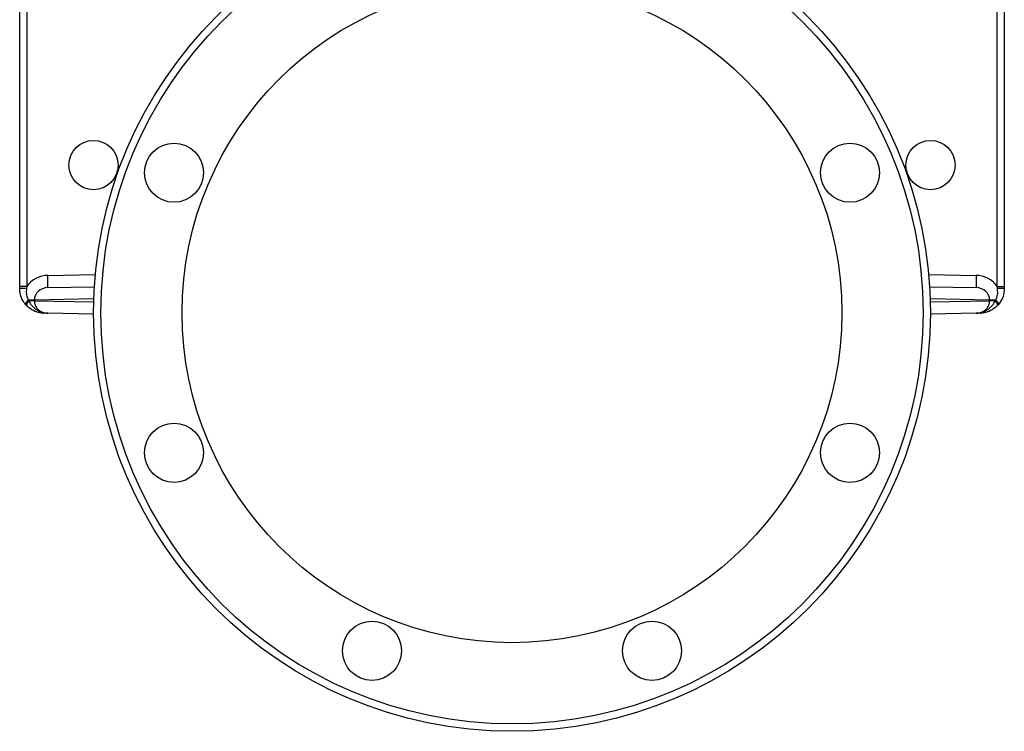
# Model space of a CAD drawing. Header units: millimetres. Extents: x 2336 to 3655, y 1807 to 4513.
# Tile 1 of 20: x 2531 to 3331, y 1807 to 2385. Entities that reach past the tile are written whole.
import ezdxf

# ---------------------------------------------------------------- set-up
doc = ezdxf.new("R2010")
doc.units = ezdxf.units.MM
doc.header["$LTSCALE"] = 2

msp = doc.modelspace()

# ---------------------------------------------------------------- linework, layer by layer
at = {"color": 7, "linetype": 'Continuous', "lineweight": 25}
for p, q in [((2531.32, 2168.3), (2531.32, 2506.86)), ((3331.32, 2506.86), (3331.32, 2168.3)), ((2531.32, 2166.51), (2531.32, 2168.3)), ((2537.22, 2168.3), (2531.32, 2168.3)), ((2537.22, 2168.3), (2536.91, 2166.69)), ((3325.74, 2166.69), (3325.43, 2168.3)), ((3325.43, 2168.3), (3331.32, 2168.3)), ((3331.32, 2168.3), (3331.32, 2166.51)), ((2554.18, 2167.26), (2591.97, 2167.92)), ((3270.67, 2167.92), (3308.46, 2167.26)), ((2537.37, 2152.18), (2536.34, 2153.26)), ((2543.25, 2157.23), (2538.11, 2157.23)), ((2538.11, 2157.23), (2538.56, 2156.48)), ((2543.25, 2156.48), (2538.56, 2156.48)), ((2543.25, 2157.23), (2543.25, 2156.48)), ((3319.39, 2156.48), (3319.39, 2157.23)), ((3324.53, 2157.23), (3319.39, 2157.23)), ((3324.08, 2156.48), (3319.39, 2156.48)), ((3324.08, 2156.48), (3324.53, 2157.23)), ((3326.3, 2153.26), (3325.27, 2152.18)), ((2591.32, 2145.81), (2554.18, 2146.46)), ((3308.46, 2146.46), (3271.32, 2145.81))]:
    msp.add_line(p, q, dxfattribs=at)
at = {"color": 8, "linetype": 'Continuous', "lineweight": 25}
for p, q in [((2537.22, 2506.86), (2537.22, 2168.3)), ((3325.43, 2168.3), (3325.43, 2506.86)), ((2554.18, 2177.26), (2592.74, 2177.93)), ((3269.9, 2177.93), (3308.46, 2177.26)), ((2591.51, 2158.08), (2543.25, 2157.23)), ((2543.25, 2156.48), (2591.43, 2155.64)), ((3319.39, 2157.23), (3271.14, 2158.08)), ((3271.21, 2155.64), (3319.39, 2156.48))]:
    msp.add_line(p, q, dxfattribs=at)
at = {"color": 7, "linetype": 'Continuous', "lineweight": 25, "flags": 128}
for points in [[(2538.11, 2157.23), (2537.57, 2156.59), (2537.1, 2155.96), (2536.72, 2155.36), (2536.43, 2154.8), (2536.25, 2154.31), (2536.17, 2153.88), (2536.2, 2153.52), (2536.34, 2153.26)], [(2538.56, 2156.48), (2538.09, 2155.79), (2537.7, 2155.11), (2537.39, 2154.46), (2537.18, 2153.87), (2537.07, 2153.33), (2537.07, 2152.86), (2537.17, 2152.48), (2537.37, 2152.18)], [(3324.08, 2156.48), (3324.55, 2155.79), (3324.95, 2155.11), (3325.25, 2154.46), (3325.46, 2153.87), (3325.57, 2153.33), (3325.57, 2152.86), (3325.47, 2152.48), (3325.27, 2152.18)], [(3324.53, 2157.23), (3325.07, 2156.59), (3325.54, 2155.96), (3325.93, 2155.36), (3326.21, 2154.8), (3326.4, 2154.31), (3326.47, 2153.88), (3326.44, 2153.52), (3326.3, 2153.26)]]:
    msp.add_lwpolyline(points, dxfattribs=at)
at = {"color": 7, "linetype": 'Continuous', "lineweight": 25}
for centre, radius in [((2931.32, 2146.86), 340), ((2931.32, 2146.86), 334), ((2931.32, 2146.86), 268), ((2591.32, 2266.86), 20), ((2656.7, 2260.61), 24), ((3205.94, 2260.61), 24), ((3271.32, 2266.86), 20), ((2656.7, 2033.11), 24), ((3205.94, 2033.11), 24), ((2817.57, 1872.24), 24), ((3045.07, 1872.24), 24)]:
    msp.add_circle(centre, radius, dxfattribs=at)
for centre, radius, start, end in [((2410.88, 2172.26), 143.39, 358.00199, 1.99801), ((3451.77, 2172.26), 143.39, 178.00199, 181.99801), ((2535.57, 2121.21), 45.5, 88.32157, 95.36267), ((3327.07, 2121.21), 45.5, 84.63733, 91.67843), ((2551.1, 2151.04), 4.53, 226.49342, 268.3518), ((3311.54, 2151.04), 4.53, 271.6482, 313.50658)]:
    msp.add_arc(centre, radius, start, end, dxfattribs=at)
for centre, major_axis, ratio, start_param, end_param in [((2554.53, 2157.26), (20.77, 0.34), 0.962602, 1.571853, 2.539962), ((3308.11, 2157.26), (20.77, -0.34), 0.962602, 0.601631, 1.56974), ((2554.35, 2157.26), (11.1, 0.19), 0.900369, 1.571563, 3.125481), ((3308.29, 2157.26), (11.1, -0.19), 0.900369, 0.016112, 1.57003), ((2554.35, 2156.46), (11.1, -0.19), 0.900369, 3.157705, 4.711623), ((3308.29, 2156.46), (11.1, 0.19), 0.900369, 4.713155, 6.267073)]:
    msp.add_ellipse(centre, major_axis=major_axis, ratio=ratio, start_param=start_param, end_param=end_param, dxfattribs=at)
for points, knots in [([(2536.34, 2153.26), (2535.44, 2154.42), (2533.24, 2157.27), (2531.57, 2161.97), (2531.39, 2165.32), (2531.32, 2166.51)], [0, 0, 0, 0, 0.309362, 0.753939, 1, 1, 1, 1]), ([(2536.91, 2166.69), (2536.8, 2165.92), (2536.5, 2163.72), (2536.86, 2160.43), (2537.75, 2158.17), (2538.11, 2157.23)], [0, 0, 0, 0, 0.24161, 0.683618, 1, 1, 1, 1]), ([(3324.53, 2157.23), (3324.69, 2157.61), (3325.4, 2159.27), (3326.17, 2162.47), (3325.88, 2165.29), (3325.74, 2166.69)], [0, 0, 0, 0, 0.128885, 0.567185, 1, 1, 1, 1]), ([(3331.32, 2166.51), (3331.12, 2164.38), (3330.72, 2160.12), (3328.38, 2155.75), (3326.68, 2153.71), (3326.3, 2153.26)], [0, 0, 0, 0, 0.4394627, 0.8751895, 1, 1, 1, 1]), ([(2550.97, 2146.52), (2549.83, 2146.59), (2547.18, 2146.77), (2542.21, 2148.29), (2539.02, 2150.86), (2537.37, 2152.18)], [0, 0, 0, 0, 0.269706, 0.622513, 1, 1, 1, 1]), ([(2538.56, 2156.48), (2539.36, 2155.19), (2541.02, 2152.5), (2544.31, 2149.56), (2546.82, 2148.33), (2547.98, 2147.76)], [0, 0, 0, 0, 0.334897, 0.691969, 1, 1, 1, 1]), ([(3325.27, 2152.18), (3323.62, 2150.86), (3320.43, 2148.29), (3315.46, 2146.77), (3312.81, 2146.59), (3311.67, 2146.52)], [0, 0, 0, 0, 0.377487, 0.730294, 1, 1, 1, 1]), ([(3314.66, 2147.76), (3315.82, 2148.33), (3318.33, 2149.56), (3321.62, 2152.5), (3323.28, 2155.19), (3324.08, 2156.48)], [0, 0, 0, 0, 0.308031, 0.665103, 1, 1, 1, 1]), ([(2547.98, 2147.76), (2549.67, 2147.21), (2551.68, 2146.56), (2553.81, 2146.47), (2554.17, 2146.46), (2554.18, 2146.46)], [0, 0, 0, 0, 0.832612, 0.995612, 1, 1, 1, 1]), ([(2554.18, 2146.46), (2554.17, 2146.46), (2554, 2146.46), (2552.97, 2146.48), (2551.89, 2146.5), (2550.97, 2146.52)], [0, 0, 0, 0, 0.0056967, 0.162608, 1, 1, 1, 1]), ([(3308.46, 2146.46), (3308.47, 2146.46), (3309.02, 2146.47), (3310.1, 2146.55), (3312.2, 2146.89), (3313.68, 2147.41), (3314.66, 2147.76)], [0, 0, 0, 0, 0.00438, 0.257388, 0.508553, 1, 1, 1, 1]), ([(3311.67, 2146.52), (3310.75, 2146.5), (3309.67, 2146.48), (3308.64, 2146.46), (3308.47, 2146.46), (3308.46, 2146.46)], [0, 0, 0, 0, 0.837392, 0.9943033, 1, 1, 1, 1])]:
    msp.add_open_spline(points, degree=3, knots=knots, dxfattribs=at)

doc.saveas('drawing.dxf')
